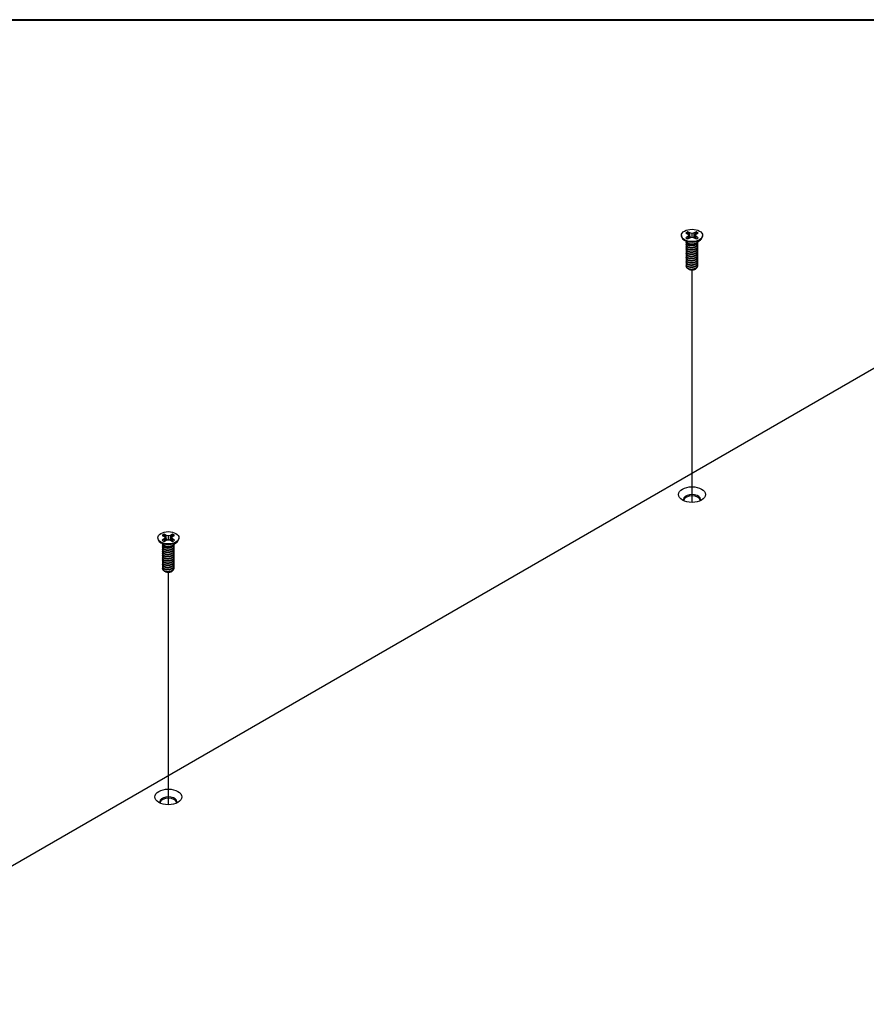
# Model space of a CAD drawing. Header units: millimetres. Extents: x 64 to 1798, y 64 to 1375.
# Tile 60 of 66: x 1310 to 1473, y 1186 to 1375. Entities that reach past the tile are written whole.
import ezdxf

# ---------------------------------------------------------------- set-up
doc = ezdxf.new("R2010")
doc.units = ezdxf.units.MM
doc.header["$LTSCALE"] = 6.666667
for name, color, linetype, lineweight in [('Border (ANSI)', 7, 'Continuous', 40), ('Tweak Trail (ANSI)', 7, 'Continuous', 25), ('Visible (ANSI)', 7, 'Continuous', 25)]:
    doc.layers.add(name, color=color, linetype=linetype, lineweight=lineweight)

# ---------------------------------------------------------------- blocks, each defined once
blk = doc.blocks.new('Borders Default Border')
at = {"layer": 'Border (ANSI)', "flags": 128}
blk.add_lwpolyline([(9.652, 9.652), (9.652, 206.248), (269.748, 206.248), (269.748, 9.652), (9.652, 9.652)], dxfattribs=at)

msp = doc.modelspace()

# ---------------------------------------------------------------- linework, layer by layer
at = {"layer": 'Tweak Trail (ANSI)'}
for p, q in [((1439.6202, 1282.2862), (1439.6202, 1326.9028)), ((1339.0413, 1224.217), (1339.0413, 1268.8336))]:
    msp.add_line(p, q, dxfattribs=at)
at = {"layer": 'Visible (ANSI)'}
for p, q in [((1437.5896, 1333.5615), (1437.5896, 1333.447)), ((1438.4237, 1334.0186), (1438.8196, 1333.7901)), ((1438.8196, 1333.3329), (1438.4237, 1333.1044)), ((1438.8196, 1333.7901), (1438.9835, 1333.5615)), ((1438.9835, 1333.5615), (1438.8196, 1333.3329)), ((1438.8587, 1332.8866), (1438.8196, 1333.3329)), ((1439.2257, 1334.0246), (1438.8298, 1334.2531)), ((1438.8298, 1332.8699), (1439.2257, 1333.0984)), ((1439.0491, 1332.9965), (1438.9835, 1333.5615)), ((1439.1883, 1333.3751), (1439.2257, 1334.0246)), ((1439.6216, 1333.9299), (1439.2257, 1334.0246)), ((1439.2257, 1333.0984), (1439.6216, 1333.1931)), ((1440.0175, 1334.0246), (1439.6216, 1333.9299)), ((1439.6216, 1333.1931), (1439.6216, 1333.9299)), ((1439.6216, 1333.1931), (1440.0175, 1333.0984)), ((1440.4134, 1334.2531), (1440.0175, 1334.0246)), ((1440.0549, 1333.3751), (1440.0175, 1334.0246)), ((1440.0175, 1333.0984), (1440.4134, 1332.8699)), ((1440.1941, 1332.9965), (1440.2597, 1333.5615)), ((1440.2597, 1333.5615), (1440.4236, 1333.7901)), ((1440.4236, 1333.3329), (1440.2597, 1333.5615)), ((1440.3845, 1332.8866), (1440.4236, 1333.3329)), ((1440.4236, 1333.7901), (1440.8195, 1334.0186)), ((1440.8195, 1333.1044), (1440.4236, 1333.3329)), ((1441.6536, 1333.5615), (1441.6536, 1333.447)), ((1438.724, 1332.2034), (1438.0188, 1332.7259)), ((1438.4837, 1332.1622), (1438.4837, 1332.2141)), ((1438.4837, 1331.7474), (1438.4837, 1331.7993)), ((1438.4837, 1331.3327), (1438.4837, 1331.3845)), ((1438.9198, 1331.926), (1438.817, 1331.9853)), ((1440.3812, 1331.9593), (1440.4262, 1331.9853)), ((1440.5192, 1332.2034), (1441.2244, 1332.7259)), ((1440.7595, 1332.3696), (1440.7595, 1332.3814)), ((1440.7595, 1331.9548), (1440.7595, 1332.0067)), ((1440.7595, 1331.5401), (1440.7595, 1331.5919)), ((1438.4837, 1330.9179), (1438.4837, 1330.9697)), ((1438.4837, 1330.5031), (1438.4837, 1330.555)), ((1438.4837, 1330.0883), (1438.4837, 1330.1402)), ((1438.4837, 1329.6735), (1438.4837, 1329.7254)), ((1440.7595, 1331.1253), (1440.7595, 1331.1771)), ((1440.7595, 1330.7105), (1440.7595, 1330.7623)), ((1440.7595, 1330.2957), (1440.7595, 1330.3476)), ((1440.7595, 1329.8809), (1440.7595, 1329.9328)), ((1440.7595, 1329.4662), (1440.7595, 1329.518)), ((1438.4837, 1329.2588), (1438.4837, 1329.3106)), ((1438.4837, 1328.844), (1438.4837, 1328.8958)), ((1438.4837, 1328.4292), (1438.4837, 1328.4811)), ((1438.4837, 1328.0144), (1438.4837, 1328.0663)), ((1438.4837, 1327.6509), (1438.4837, 1327.6515)), ((1440.7595, 1329.0514), (1440.7595, 1329.1032)), ((1440.7595, 1328.6366), (1440.7595, 1328.6884)), ((1440.7595, 1328.2218), (1440.7595, 1328.2737)), ((1440.7595, 1327.807), (1440.7595, 1327.8589)), ((1439.0864, 1327.0308), (1439.0192, 1327.0696)), ((1440.1568, 1327.0308), (1440.2818, 1327.1029)), ((1186.1844, 1141.5805), (1484.7743, 1313.9714)), ((1337.0107, 1275.4923), (1337.0107, 1275.3777)), ((1338.1452, 1274.1341), (1337.4399, 1274.6566)), ((1337.8448, 1275.9494), (1338.2407, 1275.7208)), ((1338.2407, 1275.2637), (1337.8448, 1275.0351)), ((1338.2407, 1275.7208), (1338.4047, 1275.4923)), ((1338.4047, 1275.4923), (1338.2407, 1275.2637)), ((1338.2799, 1274.8173), (1338.2407, 1275.2637)), ((1338.6468, 1275.9553), (1338.251, 1276.1839)), ((1338.251, 1274.8006), (1338.6468, 1275.0292)), ((1338.4702, 1274.9272), (1338.4047, 1275.4923)), ((1338.6094, 1275.3059), (1338.6468, 1275.9553)), ((1339.0427, 1275.8606), (1338.6468, 1275.9553)), ((1338.6468, 1275.0292), (1339.0427, 1275.1239)), ((1339.4386, 1275.9553), (1339.0427, 1275.8606)), ((1339.0427, 1275.1239), (1339.0427, 1275.8606)), ((1339.0427, 1275.1239), (1339.4386, 1275.0292)), ((1339.8345, 1276.1839), (1339.4386, 1275.9553)), ((1339.4761, 1275.3059), (1339.4386, 1275.9553)), ((1339.4386, 1275.0292), (1339.8345, 1274.8006)), ((1339.6153, 1274.9272), (1339.6808, 1275.4923)), ((1339.6808, 1275.4923), (1339.8448, 1275.7208)), ((1339.8448, 1275.2637), (1339.6808, 1275.4923)), ((1339.8056, 1274.8173), (1339.8448, 1275.2637)), ((1339.8448, 1275.7208), (1340.2407, 1275.9494)), ((1340.2407, 1275.0351), (1339.8448, 1275.2637)), ((1339.9403, 1274.1341), (1340.6455, 1274.6566)), ((1341.0747, 1275.4923), (1341.0747, 1275.3777)), ((1337.9048, 1274.093), (1337.9048, 1274.1448)), ((1337.9048, 1273.6782), (1337.9048, 1273.7301)), ((1337.9048, 1273.2634), (1337.9048, 1273.3153)), ((1337.9048, 1272.8486), (1337.9048, 1272.9005)), ((1338.3409, 1273.8567), (1338.2381, 1273.9161)), ((1339.8023, 1273.8901), (1339.8474, 1273.9161)), ((1340.1807, 1274.3004), (1340.1807, 1274.3122)), ((1340.1807, 1273.8856), (1340.1807, 1273.9374)), ((1340.1807, 1273.4708), (1340.1807, 1273.5227)), ((1340.1807, 1273.056), (1340.1807, 1273.1079)), ((1340.1807, 1272.6413), (1340.1807, 1272.6931)), ((1337.9048, 1272.4339), (1337.9048, 1272.4857)), ((1337.9048, 1272.0191), (1337.9048, 1272.0709)), ((1337.9048, 1271.6043), (1337.9048, 1271.6562)), ((1337.9048, 1271.1895), (1337.9048, 1271.2414)), ((1337.9048, 1270.7747), (1337.9048, 1270.8266)), ((1340.1807, 1272.2265), (1340.1807, 1272.2783)), ((1340.1807, 1271.8117), (1340.1807, 1271.8635)), ((1340.1807, 1271.3969), (1340.1807, 1271.4488)), ((1340.1807, 1270.9821), (1340.1807, 1271.034)), ((1337.9048, 1270.36), (1337.9048, 1270.4118)), ((1337.9048, 1269.9452), (1337.9048, 1269.997)), ((1337.9048, 1269.5816), (1337.9048, 1269.5823)), ((1338.5075, 1268.9615), (1338.4403, 1269.0003)), ((1339.578, 1268.9615), (1339.7029, 1269.0337)), ((1340.1807, 1270.5674), (1340.1807, 1270.6192)), ((1340.1807, 1270.1526), (1340.1807, 1270.2044)), ((1340.1807, 1269.7378), (1340.1807, 1269.7896))]:
    msp.add_line(p, q, dxfattribs=at)
for centre, major_axis in [((1439.6216, 1333.5615), (-2.032, 0)), ((1439.6216, 1283.7879), (2.601, 0)), ((1339.0427, 1275.4923), (-2.032, 0)), ((1339.0427, 1225.7186), (2.601, 0))]:
    msp.add_ellipse(centre, major_axis=major_axis, ratio=0.57735027, dxfattribs=at)
for centre, major_axis, start_param, end_param in [((1439.6216, 1333.447), (2.032, 0), 3.14159265, 6.28318531), ((1439.6216, 1333.5615), (-1.4359, 0), 5.29642922, 5.69914506), ((1439.6216, 1333.5615), (1.4359, 0), 3.7256329, 4.12834874), ((1439.6216, 1333.4478), (1.3986, 0), 2.15828086, 2.46214233), ((1439.6216, 1333.4478), (1.3986, 0), 0.67945032, 0.98331179), ((1439.6216, 1333.5615), (-1.4359, 0), 3.7256329, 4.12834874), ((1439.6216, 1333.5615), (1.4359, 0), 5.29642922, 5.69914506), ((1439.6216, 1332.4499), (-1.1379, 0), 0.11253944, 3.02905321), ((1439.6216, 1332.6072), (-1.1379, 0), 0.66197837, 2.47961428), ((1439.6216, 1327.6509), (-1.1379, 0), 0, 0.78539816), ((1439.6216, 1327.3398), (-0.7569, 0), 0.78539816, 2.35619449), ((1439.6216, 1282.8717), (1.6256, 0), 5.96691699, 9.74104627), ((1439.6216, 1282.6099), (1.6256, 0), 0.13995372, 3.00163893), ((1339.0427, 1275.3777), (2.032, 0), 3.14159265, 6.28318531), ((1339.0427, 1275.4923), (-1.4359, 0), 5.29642922, 5.69914506), ((1339.0427, 1275.4923), (1.4359, 0), 3.7256329, 4.12834874), ((1339.0427, 1275.3785), (1.3986, 0), 2.15828086, 2.46214233), ((1339.0427, 1275.3785), (1.3986, 0), 0.67945032, 0.98331179), ((1339.0427, 1275.4923), (-1.4359, 0), 3.7256329, 4.12834874), ((1339.0427, 1275.4923), (1.4359, 0), 5.29642922, 5.69914506), ((1339.0427, 1274.3807), (-1.1379, 0), 0.11253944, 3.02905321), ((1339.0427, 1274.538), (-1.1379, 0), 0.66197837, 2.47961428), ((1339.0427, 1269.5816), (-1.1379, 0), 0, 0.78539816), ((1339.0427, 1269.2706), (-0.7569, 0), 0.78539816, 2.35619449), ((1339.0427, 1224.8025), (1.6256, 0), 5.96691699, 9.74104627), ((1339.0427, 1224.5407), (1.6256, 0), 0.13995372, 3.00163893)]:
    msp.add_ellipse(centre, major_axis=major_axis, ratio=0.57735027, start_param=start_param, end_param=end_param, dxfattribs=at)
for points, weights in [([(1438.8464, 1334.1199), (1438.8382, 1334.1857), (1438.8298, 1334.2531)], [1.01218915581, 1.01172679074, 1.01110160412]), ([(1438.8464, 1334.1199), (1439.0583, 1333.6572), (1439.1883, 1333.3751)], [1.53696783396, 1.9683578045, 2.37346205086]), ([(1439.1883, 1333.3751), (1439.3058, 1333.2351), (1439.3972, 1333.1395)], [2.07391766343, 2.27571812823, 2.43161931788]), ([(1439.846, 1333.1395), (1439.9374, 1333.2351), (1440.0549, 1333.3751)], [2.43161931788, 2.27571812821, 2.07391766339]), ([(1440.0549, 1333.3751), (1440.1849, 1333.6572), (1440.3968, 1334.1199)], [2.37346205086, 1.9683578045, 1.53696783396]), ([(1440.3968, 1334.1199), (1440.405, 1334.1857), (1440.4134, 1334.2531)], [1.01218915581, 1.01172679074, 1.01110160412]), ([(1440.4262, 1331.9045), (1440.7329, 1332.1043), (1440.7577, 1332.3801)], [1, 0.907347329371, 0.942846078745]), ([(1440.4262, 1331.8526), (1440.7595, 1332.0698), (1440.7595, 1332.3696)], [1, 0.900099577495, 0.949184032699]), ([(1440.4262, 1331.4897), (1440.8863, 1331.7895), (1440.7232, 1332.1876)], [1, 0.867144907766, 0.997779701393]), ([(1440.4262, 1331.4378), (1440.7595, 1331.655), (1440.7595, 1331.9548)], [1, 0.900099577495, 0.949184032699]), ([(1440.4262, 1331.0749), (1440.8863, 1331.3747), (1440.7232, 1331.7728)], [1, 0.867144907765, 0.997779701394]), ([(1440.4262, 1331.023), (1440.7595, 1331.2403), (1440.7595, 1331.5401)], [1, 0.900099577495, 0.949184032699]), ([(1440.4262, 1330.6601), (1440.8863, 1330.96), (1440.7232, 1331.358)], [1, 0.867144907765, 0.997779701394]), ([(1440.4262, 1330.6083), (1440.7595, 1330.8255), (1440.7595, 1331.1253)], [1, 0.900099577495, 0.949184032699]), ([(1440.4262, 1330.2453), (1440.8863, 1330.5452), (1440.7232, 1330.9432)], [1, 0.867144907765, 0.997779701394]), ([(1440.4262, 1330.1935), (1440.7595, 1330.4107), (1440.7595, 1330.7105)], [1, 0.900099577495, 0.949184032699]), ([(1440.4262, 1329.8306), (1440.8863, 1330.1304), (1440.7232, 1330.5285)], [1, 0.867144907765, 0.997779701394]), ([(1440.4262, 1329.7787), (1440.7595, 1329.9959), (1440.7595, 1330.2957)], [1, 0.900099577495, 0.949184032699]), ([(1440.4262, 1329.4158), (1440.8863, 1329.7156), (1440.7232, 1330.1137)], [1, 0.867144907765, 0.997779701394]), ([(1440.4262, 1329.3639), (1440.7595, 1329.5811), (1440.7595, 1329.8809)], [1, 0.900099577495, 0.949184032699]), ([(1440.4262, 1329.001), (1440.8863, 1329.3008), (1440.7232, 1329.6989)], [1, 0.867144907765, 0.997779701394]), ([(1440.4262, 1328.9491), (1440.7595, 1329.1664), (1440.7595, 1329.4662)], [1, 0.900099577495, 0.949184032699]), ([(1440.4262, 1328.5862), (1440.8863, 1328.8861), (1440.7232, 1329.2841)], [1, 0.867144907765, 0.997779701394]), ([(1440.4262, 1328.5344), (1440.7595, 1328.7516), (1440.7595, 1329.0514)], [1, 0.900099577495, 0.949184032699]), ([(1440.4262, 1328.1714), (1440.8863, 1328.4713), (1440.7232, 1328.8693)], [1, 0.867144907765, 0.997779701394]), ([(1440.4262, 1328.1196), (1440.7595, 1328.3368), (1440.7595, 1328.6366)], [1, 0.900099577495, 0.949184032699]), ([(1440.4262, 1327.7566), (1440.8863, 1328.0565), (1440.7232, 1328.4546)], [1, 0.867144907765, 0.997779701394]), ([(1440.4262, 1327.7048), (1440.7595, 1327.922), (1440.7595, 1328.2218)], [1, 0.900099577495, 0.949184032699]), ([(1440.4262, 1327.3419), (1440.8863, 1327.6417), (1440.7232, 1328.0398)], [1, 0.867144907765, 0.997779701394]), ([(1440.4262, 1327.29), (1440.7595, 1327.5072), (1440.7595, 1327.807)], [1, 0.900099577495, 0.949184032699]), ([(1338.2675, 1276.0506), (1338.2593, 1276.1164), (1338.251, 1276.1839)], [1.01218915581, 1.01172679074, 1.01110160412]), ([(1338.2675, 1276.0506), (1338.4794, 1275.5879), (1338.6094, 1275.3059)], [1.53696783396, 1.9683578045, 2.37346205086]), ([(1338.6094, 1275.3059), (1338.7269, 1275.1658), (1338.8184, 1275.0702)], [2.07391766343, 2.27571812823, 2.43161931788]), ([(1339.2671, 1275.0702), (1339.3585, 1275.1658), (1339.4761, 1275.3059)], [2.43161931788, 2.27571812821, 2.07391766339]), ([(1339.4761, 1275.3059), (1339.6061, 1275.5879), (1339.8179, 1276.0506)], [2.37346205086, 1.9683578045, 1.53696783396]), ([(1339.8179, 1276.0506), (1339.8261, 1276.1164), (1339.8345, 1276.1839)], [1.01218915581, 1.01172679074, 1.01110160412]), ([(1339.8474, 1273.8352), (1340.154, 1274.0351), (1340.1788, 1274.3108)], [1, 0.907347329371, 0.942846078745]), ([(1339.8474, 1273.7834), (1340.1807, 1274.0006), (1340.1807, 1274.3004)], [1, 0.900099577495, 0.949184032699]), ([(1339.8474, 1273.4204), (1340.3074, 1273.7203), (1340.1443, 1274.1183)], [1, 0.867144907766, 0.997779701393]), ([(1339.8474, 1273.3686), (1340.1807, 1273.5858), (1340.1807, 1273.8856)], [1, 0.900099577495, 0.949184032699]), ([(1339.8474, 1273.0057), (1340.3074, 1273.3055), (1340.1443, 1273.7036)], [1, 0.867144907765, 0.997779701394]), ([(1339.8474, 1272.9538), (1340.1807, 1273.171), (1340.1807, 1273.4708)], [1, 0.900099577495, 0.949184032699]), ([(1339.8474, 1272.5909), (1340.3074, 1272.8907), (1340.1443, 1273.2888)], [1, 0.867144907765, 0.997779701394]), ([(1339.8474, 1272.539), (1340.1807, 1272.7562), (1340.1807, 1273.056)], [1, 0.900099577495, 0.949184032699]), ([(1339.8474, 1272.1761), (1340.3074, 1272.476), (1340.1443, 1272.874)], [1, 0.867144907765, 0.997779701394]), ([(1339.8474, 1272.1242), (1340.1807, 1272.3415), (1340.1807, 1272.6413)], [1, 0.900099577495, 0.949184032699]), ([(1339.8474, 1271.7613), (1340.3074, 1272.0612), (1340.1443, 1272.4592)], [1, 0.867144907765, 0.997779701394]), ([(1339.8474, 1271.7095), (1340.1807, 1271.9267), (1340.1807, 1272.2265)], [1, 0.900099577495, 0.949184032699]), ([(1339.8474, 1271.3465), (1340.3074, 1271.6464), (1340.1443, 1272.0444)], [1, 0.867144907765, 0.997779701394]), ([(1339.8474, 1271.2947), (1340.1807, 1271.5119), (1340.1807, 1271.8117)], [1, 0.900099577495, 0.949184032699]), ([(1339.8474, 1270.9318), (1340.3074, 1271.2316), (1340.1443, 1271.6297)], [1, 0.867144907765, 0.997779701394]), ([(1339.8474, 1270.8799), (1340.1807, 1271.0971), (1340.1807, 1271.3969)], [1, 0.900099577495, 0.949184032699]), ([(1339.8474, 1270.517), (1340.3074, 1270.8168), (1340.1443, 1271.2149)], [1, 0.867144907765, 0.997779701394]), ([(1339.8474, 1270.4651), (1340.1807, 1270.6823), (1340.1807, 1270.9821)], [1, 0.900099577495, 0.949184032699]), ([(1339.8474, 1270.1022), (1340.3074, 1270.4021), (1340.1443, 1270.8001)], [1, 0.867144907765, 0.997779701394]), ([(1339.8474, 1270.0503), (1340.1807, 1270.2676), (1340.1807, 1270.5674)], [1, 0.900099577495, 0.949184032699]), ([(1339.8474, 1269.6874), (1340.3074, 1269.9873), (1340.1443, 1270.3853)], [1, 0.867144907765, 0.997779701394]), ([(1339.8474, 1269.6356), (1340.1807, 1269.8528), (1340.1807, 1270.1526)], [1, 0.900099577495, 0.949184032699]), ([(1339.8474, 1269.2726), (1340.3074, 1269.5725), (1340.1443, 1269.9705)], [1, 0.867144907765, 0.997779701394]), ([(1339.8474, 1269.2208), (1340.1807, 1269.438), (1340.1807, 1269.7378)], [1, 0.900099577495, 0.949184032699])]:
    msp.add_rational_spline(points, weights, degree=2, dxfattribs=at)
for points, weights, knots in [([(1438.5388, 1331.9799), (1438.4355, 1331.8157), (1438.5225, 1331.6459), (1438.6925, 1331.3141), (1439.3271, 1331.2505), (1439.9617, 1331.1869), (1440.4262, 1331.4897)], [0.933615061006, 0.926660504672, 1, 0.866025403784, 1, 0.866025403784, 1], [0.7234644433, 0.7234644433, 0.7234644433, 0.7291666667, 0.7291666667, 0.7395833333, 0.7395833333, 0.75, 0.75, 0.75]), ([(1438.5388, 1331.5652), (1438.4355, 1331.4009), (1438.5225, 1331.2311), (1438.6925, 1330.8993), (1439.3271, 1330.8357), (1439.9617, 1330.7721), (1440.4262, 1331.0749)], [0.933615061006, 0.926660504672, 1, 0.866025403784, 1, 0.866025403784, 1], [0.6609644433, 0.6609644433, 0.6609644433, 0.6666666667, 0.6666666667, 0.6770833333, 0.6770833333, 0.6875, 0.6875, 0.6875]), ([(1438.5043, 1332.3255), (1438.4547, 1332.1929), (1438.5225, 1332.0607), (1438.6925, 1331.7289), (1439.3271, 1331.6653), (1439.9617, 1331.6017), (1440.4262, 1331.9045)], [0.934199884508, 0.941930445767, 1, 0.866025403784, 1, 0.866025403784, 1], [0.7871516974, 0.7871516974, 0.7871516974, 0.7916666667, 0.7916666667, 0.8020833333, 0.8020833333, 0.8125, 0.8125, 0.8125]), ([(1438.4837, 1332.1622), (1438.4837, 1332.0845), (1438.5225, 1332.0089), (1438.6925, 1331.677), (1439.3271, 1331.6134), (1439.9617, 1331.5498), (1440.4262, 1331.8526)], [0.949184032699, 0.965925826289, 1, 0.866025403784, 1, 0.866025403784, 1], [0.7265173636, 0.7265173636, 0.7265173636, 0.7291666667, 0.7291666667, 0.7395833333, 0.7395833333, 0.75, 0.75, 0.75]), ([(1438.4837, 1331.7474), (1438.4837, 1331.6697), (1438.5225, 1331.5941), (1438.6925, 1331.2623), (1439.3271, 1331.1987), (1439.9617, 1331.135), (1440.4262, 1331.4378)], [0.949184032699, 0.965925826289, 1, 0.866025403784, 1, 0.866025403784, 1], [0.6640173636, 0.6640173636, 0.6640173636, 0.6666666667, 0.6666666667, 0.6770833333, 0.6770833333, 0.6875, 0.6875, 0.6875]), ([(1438.4837, 1331.3327), (1438.4837, 1331.255), (1438.5225, 1331.1793), (1438.6925, 1330.8475), (1439.3271, 1330.7839), (1439.9617, 1330.7203), (1440.4262, 1331.023)], [0.949184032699, 0.965925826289, 1, 0.866025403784, 1, 0.866025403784, 1], [0.6015173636, 0.6015173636, 0.6015173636, 0.6041666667, 0.6041666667, 0.6145833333, 0.6145833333, 0.625, 0.625, 0.625]), ([(1439.2282, 1331.626), (1439.3172, 1331.6053), (1439.416, 1331.5977), (1439.6117, 1331.5827), (1439.8087, 1331.6279)], [0.949876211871, 0.966622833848, 1, 0.936018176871, 0.933147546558], [0.73698822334, 0.73698822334, 0.73698822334, 0.73958333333, 0.73958333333, 0.74455798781, 0.74455798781, 0.74455798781]), ([(1439.2282, 1331.2112), (1439.3172, 1331.1905), (1439.416, 1331.1829), (1439.6117, 1331.1679), (1439.8087, 1331.2131)], [0.949876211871, 0.966622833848, 1, 0.936018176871, 0.933147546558], [0.67448822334, 0.67448822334, 0.67448822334, 0.67708333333, 0.67708333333, 0.68205798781, 0.68205798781, 0.68205798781]), ([(1438.5388, 1331.1504), (1438.4355, 1330.9861), (1438.5225, 1330.8164), (1438.6925, 1330.4845), (1439.3271, 1330.4209), (1439.9617, 1330.3573), (1440.4262, 1330.6601)], [0.933615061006, 0.926660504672, 1, 0.866025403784, 1, 0.866025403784, 1], [0.5984644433, 0.5984644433, 0.5984644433, 0.6041666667, 0.6041666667, 0.6145833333, 0.6145833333, 0.625, 0.625, 0.625]), ([(1438.5388, 1330.7356), (1438.4355, 1330.5713), (1438.5225, 1330.4016), (1438.6925, 1330.0698), (1439.3271, 1330.0062), (1439.9617, 1329.9426), (1440.4262, 1330.2453)], [0.933615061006, 0.926660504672, 1, 0.866025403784, 1, 0.866025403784, 1], [0.5359644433, 0.5359644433, 0.5359644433, 0.5416666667, 0.5416666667, 0.5520833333, 0.5520833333, 0.5625, 0.5625, 0.5625]), ([(1438.5388, 1330.3208), (1438.4355, 1330.1566), (1438.5225, 1329.9868), (1438.6925, 1329.655), (1439.3271, 1329.5914), (1439.9617, 1329.5278), (1440.4262, 1329.8306)], [0.933615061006, 0.926660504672, 1, 0.866025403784, 1, 0.866025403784, 1], [0.4734644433, 0.4734644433, 0.4734644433, 0.4791666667, 0.4791666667, 0.4895833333, 0.4895833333, 0.5, 0.5, 0.5]), ([(1438.5388, 1329.906), (1438.4355, 1329.7418), (1438.5225, 1329.572), (1438.6925, 1329.2402), (1439.3271, 1329.1766), (1439.9617, 1329.113), (1440.4262, 1329.4158)], [0.933615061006, 0.926660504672, 1, 0.866025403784, 1, 0.866025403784, 1], [0.4109644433, 0.4109644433, 0.4109644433, 0.4166666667, 0.4166666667, 0.4270833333, 0.4270833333, 0.4375, 0.4375, 0.4375]), ([(1438.5388, 1329.4913), (1438.4355, 1329.327), (1438.5225, 1329.1572), (1438.6925, 1328.8254), (1439.3271, 1328.7618), (1439.9617, 1328.6982), (1440.4262, 1329.001)], [0.933615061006, 0.926660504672, 1, 0.866025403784, 1, 0.866025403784, 1], [0.3484644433, 0.3484644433, 0.3484644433, 0.3541666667, 0.3541666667, 0.3645833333, 0.3645833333, 0.375, 0.375, 0.375]), ([(1438.4837, 1330.9179), (1438.4837, 1330.8402), (1438.5225, 1330.7645), (1438.6925, 1330.4327), (1439.3271, 1330.3691), (1439.9617, 1330.3055), (1440.4262, 1330.6083)], [0.949184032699, 0.965925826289, 1, 0.866025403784, 1, 0.866025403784, 1], [0.5390173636, 0.5390173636, 0.5390173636, 0.5416666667, 0.5416666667, 0.5520833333, 0.5520833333, 0.5625, 0.5625, 0.5625]), ([(1438.4837, 1330.5031), (1438.4837, 1330.4254), (1438.5225, 1330.3497), (1438.6925, 1330.0179), (1439.3271, 1329.9543), (1439.9617, 1329.8907), (1440.4262, 1330.1935)], [0.949184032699, 0.965925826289, 1, 0.866025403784, 1, 0.866025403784, 1], [0.4765173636, 0.4765173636, 0.4765173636, 0.4791666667, 0.4791666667, 0.4895833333, 0.4895833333, 0.5, 0.5, 0.5]), ([(1438.4837, 1330.0883), (1438.4837, 1330.0106), (1438.5225, 1329.935), (1438.6925, 1329.6031), (1439.3271, 1329.5395), (1439.9617, 1329.4759), (1440.4262, 1329.7787)], [0.949184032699, 0.965925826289, 1, 0.866025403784, 1, 0.866025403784, 1], [0.4140173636, 0.4140173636, 0.4140173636, 0.4166666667, 0.4166666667, 0.4270833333, 0.4270833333, 0.4375, 0.4375, 0.4375]), ([(1438.4837, 1329.6735), (1438.4837, 1329.5958), (1438.5225, 1329.5202), (1438.6925, 1329.1884), (1439.3271, 1329.1248), (1439.9617, 1329.0611), (1440.4262, 1329.3639)], [0.949184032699, 0.965925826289, 1, 0.866025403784, 1, 0.866025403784, 1], [0.3515173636, 0.3515173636, 0.3515173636, 0.3541666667, 0.3541666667, 0.3645833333, 0.3645833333, 0.375, 0.375, 0.375]), ([(1439.2282, 1330.7964), (1439.3172, 1330.7757), (1439.416, 1330.7681), (1439.6117, 1330.7531), (1439.8087, 1330.7983)], [0.94987621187, 0.966622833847, 1, 0.936018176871, 0.933147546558], [0.61198822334, 0.61198822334, 0.61198822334, 0.61458333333, 0.61458333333, 0.61955798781, 0.61955798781, 0.61955798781]), ([(1439.2282, 1330.3816), (1439.3172, 1330.3609), (1439.416, 1330.3534), (1439.6117, 1330.3384), (1439.8087, 1330.3835)], [0.949876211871, 0.966622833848, 1, 0.936018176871, 0.933147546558], [0.54948822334, 0.54948822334, 0.54948822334, 0.55208333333, 0.55208333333, 0.55705798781, 0.55705798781, 0.55705798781]), ([(1439.2282, 1329.9668), (1439.3172, 1329.9462), (1439.416, 1329.9386), (1439.6117, 1329.9236), (1439.8087, 1329.9688)], [0.94987621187, 0.966622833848, 1, 0.936018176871, 0.933147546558], [0.48698822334, 0.48698822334, 0.48698822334, 0.48958333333, 0.48958333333, 0.49455798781, 0.49455798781, 0.49455798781]), ([(1439.2282, 1329.5521), (1439.3172, 1329.5314), (1439.416, 1329.5238), (1439.6117, 1329.5088), (1439.8087, 1329.554)], [0.949876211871, 0.966622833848, 1, 0.936018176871, 0.933147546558], [0.42448822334, 0.42448822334, 0.42448822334, 0.42708333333, 0.42708333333, 0.43205798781, 0.43205798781, 0.43205798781]), ([(1438.5388, 1329.0765), (1438.4355, 1328.9122), (1438.5225, 1328.7425), (1438.6925, 1328.4106), (1439.3271, 1328.347), (1439.9617, 1328.2834), (1440.4262, 1328.5862)], [0.933615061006, 0.926660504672, 1, 0.866025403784, 1, 0.866025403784, 1], [0.2859644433, 0.2859644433, 0.2859644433, 0.2916666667, 0.2916666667, 0.3020833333, 0.3020833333, 0.3125, 0.3125, 0.3125]), ([(1438.5388, 1328.6617), (1438.4355, 1328.4974), (1438.5225, 1328.3277), (1438.6925, 1327.9959), (1439.3271, 1327.9323), (1439.9617, 1327.8687), (1440.4262, 1328.1714)], [0.933615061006, 0.926660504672, 1, 0.866025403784, 1, 0.866025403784, 1], [0.2234644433, 0.2234644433, 0.2234644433, 0.2291666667, 0.2291666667, 0.2395833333, 0.2395833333, 0.25, 0.25, 0.25]), ([(1438.5388, 1328.2469), (1438.4355, 1328.0827), (1438.5225, 1327.9129), (1438.6925, 1327.5811), (1439.3271, 1327.5175), (1439.9617, 1327.4539), (1440.4262, 1327.7566)], [0.933615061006, 0.926660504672, 1, 0.866025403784, 1, 0.866025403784, 1], [0.1609644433, 0.1609644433, 0.1609644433, 0.1666666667, 0.1666666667, 0.1770833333, 0.1770833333, 0.1875, 0.1875, 0.1875]), ([(1438.4837, 1329.2588), (1438.4837, 1329.1811), (1438.5225, 1329.1054), (1438.6925, 1328.7736), (1439.3271, 1328.71), (1439.9617, 1328.6464), (1440.4262, 1328.9491)], [0.949184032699, 0.965925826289, 1, 0.866025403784, 1, 0.866025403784, 1], [0.2890173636, 0.2890173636, 0.2890173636, 0.2916666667, 0.2916666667, 0.3020833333, 0.3020833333, 0.3125, 0.3125, 0.3125]), ([(1438.4837, 1328.844), (1438.4837, 1328.7663), (1438.5225, 1328.6906), (1438.6925, 1328.3588), (1439.3271, 1328.2952), (1439.9617, 1328.2316), (1440.4262, 1328.5344)], [0.949184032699, 0.965925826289, 1, 0.866025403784, 1, 0.866025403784, 1], [0.2265173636, 0.2265173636, 0.2265173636, 0.2291666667, 0.2291666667, 0.2395833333, 0.2395833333, 0.25, 0.25, 0.25]), ([(1438.4837, 1328.4292), (1438.4837, 1328.3515), (1438.5225, 1328.2758), (1438.6925, 1327.944), (1439.3271, 1327.8804), (1439.9617, 1327.8168), (1440.4262, 1328.1196)], [0.949184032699, 0.965925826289, 1, 0.866025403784, 1, 0.866025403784, 1], [0.1640173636, 0.1640173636, 0.1640173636, 0.1666666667, 0.1666666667, 0.1770833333, 0.1770833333, 0.1875, 0.1875, 0.1875]), ([(1438.4837, 1328.0144), (1438.4837, 1327.9367), (1438.5225, 1327.8611), (1438.6925, 1327.5292), (1439.3271, 1327.4656), (1439.9617, 1327.402), (1440.4262, 1327.7048)], [0.949184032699, 0.965925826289, 1, 0.866025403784, 1, 0.866025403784, 1], [0.1015173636, 0.1015173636, 0.1015173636, 0.1041666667, 0.1041666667, 0.1145833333, 0.1145833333, 0.125, 0.125, 0.125]), ([(1438.4837, 1327.6569), (1438.4823, 1327.5765), (1438.5225, 1327.4981), (1438.6925, 1327.1663), (1439.3271, 1327.1027), (1439.9617, 1327.0391), (1440.4262, 1327.3419)], [0.948065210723, 0.96476686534, 1, 0.866025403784, 1, 0.866025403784, 1], [0.1014272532, 0.1014272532, 0.1014272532, 0.1041666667, 0.1041666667, 0.1145833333, 0.1145833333, 0.125, 0.125, 0.125]), ([(1439.2282, 1329.1373), (1439.3172, 1329.1166), (1439.416, 1329.109), (1439.6117, 1329.094), (1439.8087, 1329.1392)], [0.949876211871, 0.966622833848, 1, 0.936018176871, 0.933147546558], [0.36198822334, 0.36198822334, 0.36198822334, 0.36458333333, 0.36458333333, 0.36955798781, 0.36955798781, 0.36955798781]), ([(1439.2282, 1328.7225), (1439.3172, 1328.7018), (1439.416, 1328.6942), (1439.6117, 1328.6792), (1439.8087, 1328.7244)], [0.94987621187, 0.966622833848, 1, 0.936018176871, 0.933147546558], [0.29948822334, 0.29948822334, 0.29948822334, 0.30208333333, 0.30208333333, 0.30705798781, 0.30705798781, 0.30705798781]), ([(1439.2282, 1328.3077), (1439.3172, 1328.287), (1439.416, 1328.2795), (1439.6117, 1328.2645), (1439.8087, 1328.3096)], [0.94987621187, 0.966622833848, 1, 0.936018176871, 0.933147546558], [0.23698822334, 0.23698822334, 0.23698822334, 0.23958333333, 0.23958333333, 0.24455798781, 0.24455798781, 0.24455798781]), ([(1439.2282, 1327.8929), (1439.3172, 1327.8723), (1439.416, 1327.8647), (1439.6117, 1327.8497), (1439.8087, 1327.8949)], [0.949876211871, 0.966622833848, 1, 0.936018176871, 0.933147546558], [0.17448822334, 0.17448822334, 0.17448822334, 0.17708333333, 0.17708333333, 0.18205798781, 0.18205798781, 0.18205798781]), ([(1439.2282, 1327.4782), (1439.3172, 1327.4575), (1439.416, 1327.4499), (1439.6117, 1327.4349), (1439.8087, 1327.4801)], [0.949876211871, 0.966622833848, 1, 0.936018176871, 0.933147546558], [0.11198822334, 0.11198822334, 0.11198822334, 0.11458333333, 0.11458333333, 0.11955798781, 0.11955798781, 0.11955798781]), ([(1438.817, 1327.1863), (1439.0326, 1327.0804), (1439.3271, 1327.0509), (1439.9617, 1326.9872), (1440.4262, 1327.29)], [0.933012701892, 0.933012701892, 1, 0.866025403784, 1], [0.046875, 0.046875, 0.046875, 0.0520833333, 0.0520833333, 0.0625, 0.0625, 0.0625]), ([(1439.2282, 1327.0634), (1439.3172, 1327.0427), (1439.416, 1327.0351), (1439.6117, 1327.0201), (1439.8087, 1327.0653)], [0.94987621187, 0.966622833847, 1, 0.936018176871, 0.933147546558], [0.04948822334, 0.04948822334, 0.04948822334, 0.05208333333, 0.05208333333, 0.05705798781, 0.05705798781, 0.05705798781]), ([(1337.9254, 1274.2563), (1337.8758, 1274.1237), (1337.9436, 1273.9915), (1338.1136, 1273.6597), (1338.7482, 1273.596), (1339.3828, 1273.5324), (1339.8474, 1273.8352)], [0.934199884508, 0.941930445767, 1, 0.866025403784, 1, 0.866025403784, 1], [0.7871516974, 0.7871516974, 0.7871516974, 0.7916666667, 0.7916666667, 0.8020833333, 0.8020833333, 0.8125, 0.8125, 0.8125]), ([(1337.9048, 1274.093), (1337.9048, 1274.0153), (1337.9436, 1273.9396), (1338.1136, 1273.6078), (1338.7482, 1273.5442), (1339.3828, 1273.4806), (1339.8474, 1273.7834)], [0.949184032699, 0.965925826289, 1, 0.866025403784, 1, 0.866025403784, 1], [0.7265173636, 0.7265173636, 0.7265173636, 0.7291666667, 0.7291666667, 0.7395833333, 0.7395833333, 0.75, 0.75, 0.75]), ([(1337.96, 1273.9107), (1337.8566, 1273.7464), (1337.9436, 1273.5767), (1338.1136, 1273.2449), (1338.7482, 1273.1813), (1339.3828, 1273.1177), (1339.8474, 1273.4204)], [0.933615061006, 0.926660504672, 1, 0.866025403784, 1, 0.866025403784, 1], [0.7234644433, 0.7234644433, 0.7234644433, 0.7291666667, 0.7291666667, 0.7395833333, 0.7395833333, 0.75, 0.75, 0.75]), ([(1337.9048, 1273.6782), (1337.9048, 1273.6005), (1337.9436, 1273.5248), (1338.1136, 1273.193), (1338.7482, 1273.1294), (1339.3828, 1273.0658), (1339.8474, 1273.3686)], [0.949184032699, 0.965925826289, 1, 0.866025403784, 1, 0.866025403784, 1], [0.6640173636, 0.6640173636, 0.6640173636, 0.6666666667, 0.6666666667, 0.6770833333, 0.6770833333, 0.6875, 0.6875, 0.6875]), ([(1337.96, 1273.4959), (1337.8566, 1273.3317), (1337.9436, 1273.1619), (1338.1136, 1272.8301), (1338.7482, 1272.7665), (1339.3828, 1272.7029), (1339.8474, 1273.0057)], [0.933615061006, 0.926660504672, 1, 0.866025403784, 1, 0.866025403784, 1], [0.6609644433, 0.6609644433, 0.6609644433, 0.6666666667, 0.6666666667, 0.6770833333, 0.6770833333, 0.6875, 0.6875, 0.6875]), ([(1337.9048, 1273.2634), (1337.9048, 1273.1857), (1337.9436, 1273.1101), (1338.1136, 1272.7782), (1338.7482, 1272.7146), (1339.3828, 1272.651), (1339.8474, 1272.9538)], [0.949184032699, 0.965925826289, 1, 0.866025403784, 1, 0.866025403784, 1], [0.6015173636, 0.6015173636, 0.6015173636, 0.6041666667, 0.6041666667, 0.6145833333, 0.6145833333, 0.625, 0.625, 0.625]), ([(1337.96, 1273.0811), (1337.8566, 1272.9169), (1337.9436, 1272.7471), (1338.1136, 1272.4153), (1338.7482, 1272.3517), (1339.3828, 1272.2881), (1339.8474, 1272.5909)], [0.933615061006, 0.926660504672, 1, 0.866025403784, 1, 0.866025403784, 1], [0.5984644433, 0.5984644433, 0.5984644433, 0.6041666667, 0.6041666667, 0.6145833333, 0.6145833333, 0.625, 0.625, 0.625]), ([(1337.9048, 1272.8486), (1337.9048, 1272.7709), (1337.9436, 1272.6953), (1338.1136, 1272.3635), (1338.7482, 1272.2999), (1339.3828, 1272.2363), (1339.8474, 1272.539)], [0.949184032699, 0.965925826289, 1, 0.866025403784, 1, 0.866025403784, 1], [0.5390173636, 0.5390173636, 0.5390173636, 0.5416666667, 0.5416666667, 0.5520833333, 0.5520833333, 0.5625, 0.5625, 0.5625]), ([(1337.96, 1272.6664), (1337.8566, 1272.5021), (1337.9436, 1272.3323), (1338.1136, 1272.0005), (1338.7482, 1271.9369), (1339.3828, 1271.8733), (1339.8474, 1272.1761)], [0.933615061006, 0.926660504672, 1, 0.866025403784, 1, 0.866025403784, 1], [0.5359644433, 0.5359644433, 0.5359644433, 0.5416666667, 0.5416666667, 0.5520833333, 0.5520833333, 0.5625, 0.5625, 0.5625]), ([(1338.6494, 1273.5567), (1338.7383, 1273.536), (1338.8372, 1273.5285), (1339.0329, 1273.5135), (1339.2298, 1273.5586)], [0.949876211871, 0.966622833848, 1, 0.936018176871, 0.933147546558], [0.73698822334, 0.73698822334, 0.73698822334, 0.73958333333, 0.73958333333, 0.74455798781, 0.74455798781, 0.74455798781]), ([(1338.6494, 1273.1419), (1338.7383, 1273.1213), (1338.8372, 1273.1137), (1339.0329, 1273.0987), (1339.2298, 1273.1439)], [0.949876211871, 0.966622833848, 1, 0.936018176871, 0.933147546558], [0.67448822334, 0.67448822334, 0.67448822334, 0.67708333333, 0.67708333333, 0.68205798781, 0.68205798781, 0.68205798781]), ([(1338.6494, 1272.7272), (1338.7383, 1272.7065), (1338.8372, 1272.6989), (1339.0329, 1272.6839), (1339.2298, 1272.7291)], [0.94987621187, 0.966622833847, 1, 0.936018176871, 0.933147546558], [0.61198822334, 0.61198822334, 0.61198822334, 0.61458333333, 0.61458333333, 0.61955798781, 0.61955798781, 0.61955798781]), ([(1337.9048, 1272.4339), (1337.9048, 1272.3562), (1337.9436, 1272.2805), (1338.1136, 1271.9487), (1338.7482, 1271.8851), (1339.3828, 1271.8215), (1339.8474, 1272.1242)], [0.949184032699, 0.965925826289, 1, 0.866025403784, 1, 0.866025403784, 1], [0.4765173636, 0.4765173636, 0.4765173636, 0.4791666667, 0.4791666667, 0.4895833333, 0.4895833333, 0.5, 0.5, 0.5]), ([(1337.96, 1272.2516), (1337.8566, 1272.0873), (1337.9436, 1271.9176), (1338.1136, 1271.5858), (1338.7482, 1271.5221), (1339.3828, 1271.4585), (1339.8474, 1271.7613)], [0.933615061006, 0.926660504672, 1, 0.866025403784, 1, 0.866025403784, 1], [0.4734644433, 0.4734644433, 0.4734644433, 0.4791666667, 0.4791666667, 0.4895833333, 0.4895833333, 0.5, 0.5, 0.5]), ([(1337.9048, 1272.0191), (1337.9048, 1271.9414), (1337.9436, 1271.8657), (1338.1136, 1271.5339), (1338.7482, 1271.4703), (1339.3828, 1271.4067), (1339.8474, 1271.7095)], [0.949184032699, 0.965925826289, 1, 0.866025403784, 1, 0.866025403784, 1], [0.4140173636, 0.4140173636, 0.4140173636, 0.4166666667, 0.4166666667, 0.4270833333, 0.4270833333, 0.4375, 0.4375, 0.4375]), ([(1337.96, 1271.8368), (1337.8566, 1271.6725), (1337.9436, 1271.5028), (1338.1136, 1271.171), (1338.7482, 1271.1074), (1339.3828, 1271.0438), (1339.8474, 1271.3465)], [0.933615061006, 0.926660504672, 1, 0.866025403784, 1, 0.866025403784, 1], [0.4109644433, 0.4109644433, 0.4109644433, 0.4166666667, 0.4166666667, 0.4270833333, 0.4270833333, 0.4375, 0.4375, 0.4375]), ([(1337.9048, 1271.6043), (1337.9048, 1271.5266), (1337.9436, 1271.4509), (1338.1136, 1271.1191), (1338.7482, 1271.0555), (1339.3828, 1270.9919), (1339.8474, 1271.2947)], [0.949184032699, 0.965925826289, 1, 0.866025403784, 1, 0.866025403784, 1], [0.3515173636, 0.3515173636, 0.3515173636, 0.3541666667, 0.3541666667, 0.3645833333, 0.3645833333, 0.375, 0.375, 0.375]), ([(1337.96, 1271.422), (1337.8566, 1271.2578), (1337.9436, 1271.088), (1338.1136, 1270.7562), (1338.7482, 1270.6926), (1339.3828, 1270.629), (1339.8474, 1270.9318)], [0.933615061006, 0.926660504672, 1, 0.866025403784, 1, 0.866025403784, 1], [0.3484644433, 0.3484644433, 0.3484644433, 0.3541666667, 0.3541666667, 0.3645833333, 0.3645833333, 0.375, 0.375, 0.375]), ([(1337.9048, 1271.1895), (1337.9048, 1271.1118), (1337.9436, 1271.0362), (1338.1136, 1270.7043), (1338.7482, 1270.6407), (1339.3828, 1270.5771), (1339.8474, 1270.8799)], [0.949184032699, 0.965925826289, 1, 0.866025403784, 1, 0.866025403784, 1], [0.2890173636, 0.2890173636, 0.2890173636, 0.2916666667, 0.2916666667, 0.3020833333, 0.3020833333, 0.3125, 0.3125, 0.3125]), ([(1337.96, 1271.0072), (1337.8566, 1270.843), (1337.9436, 1270.6732), (1338.1136, 1270.3414), (1338.7482, 1270.2778), (1339.3828, 1270.2142), (1339.8474, 1270.517)], [0.933615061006, 0.926660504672, 1, 0.866025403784, 1, 0.866025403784, 1], [0.2859644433, 0.2859644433, 0.2859644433, 0.2916666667, 0.2916666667, 0.3020833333, 0.3020833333, 0.3125, 0.3125, 0.3125]), ([(1337.9048, 1270.7747), (1337.9048, 1270.697), (1337.9436, 1270.6214), (1338.1136, 1270.2896), (1338.7482, 1270.226), (1339.3828, 1270.1624), (1339.8474, 1270.4651)], [0.949184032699, 0.965925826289, 1, 0.866025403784, 1, 0.866025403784, 1], [0.2265173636, 0.2265173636, 0.2265173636, 0.2291666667, 0.2291666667, 0.2395833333, 0.2395833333, 0.25, 0.25, 0.25]), ([(1338.6494, 1272.3124), (1338.7383, 1272.2917), (1338.8372, 1272.2841), (1339.0329, 1272.2691), (1339.2298, 1272.3143)], [0.949876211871, 0.966622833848, 1, 0.936018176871, 0.933147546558], [0.54948822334, 0.54948822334, 0.54948822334, 0.55208333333, 0.55208333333, 0.55705798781, 0.55705798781, 0.55705798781]), ([(1338.6494, 1271.8976), (1338.7383, 1271.8769), (1338.8372, 1271.8693), (1339.0329, 1271.8543), (1339.2298, 1271.8995)], [0.94987621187, 0.966622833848, 1, 0.936018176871, 0.933147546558], [0.48698822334, 0.48698822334, 0.48698822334, 0.48958333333, 0.48958333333, 0.49455798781, 0.49455798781, 0.49455798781]), ([(1338.6494, 1271.4828), (1338.7383, 1271.4621), (1338.8372, 1271.4546), (1339.0329, 1271.4396), (1339.2298, 1271.4847)], [0.949876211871, 0.966622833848, 1, 0.936018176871, 0.933147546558], [0.42448822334, 0.42448822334, 0.42448822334, 0.42708333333, 0.42708333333, 0.43205798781, 0.43205798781, 0.43205798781]), ([(1338.6494, 1271.068), (1338.7383, 1271.0474), (1338.8372, 1271.0398), (1339.0329, 1271.0248), (1339.2298, 1271.07)], [0.949876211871, 0.966622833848, 1, 0.936018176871, 0.933147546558], [0.36198822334, 0.36198822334, 0.36198822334, 0.36458333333, 0.36458333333, 0.36955798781, 0.36955798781, 0.36955798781]), ([(1337.96, 1270.5925), (1337.8566, 1270.4282), (1337.9436, 1270.2584), (1338.1136, 1269.9266), (1338.7482, 1269.863), (1339.3828, 1269.7994), (1339.8474, 1270.1022)], [0.933615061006, 0.926660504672, 1, 0.866025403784, 1, 0.866025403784, 1], [0.2234644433, 0.2234644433, 0.2234644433, 0.2291666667, 0.2291666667, 0.2395833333, 0.2395833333, 0.25, 0.25, 0.25]), ([(1337.9048, 1270.36), (1337.9048, 1270.2823), (1337.9436, 1270.2066), (1338.1136, 1269.8748), (1338.7482, 1269.8112), (1339.3828, 1269.7476), (1339.8474, 1270.0503)], [0.949184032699, 0.965925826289, 1, 0.866025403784, 1, 0.866025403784, 1], [0.1640173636, 0.1640173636, 0.1640173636, 0.1666666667, 0.1666666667, 0.1770833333, 0.1770833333, 0.1875, 0.1875, 0.1875]), ([(1337.96, 1270.1777), (1337.8566, 1270.0134), (1337.9436, 1269.8437), (1338.1136, 1269.5119), (1338.7482, 1269.4482), (1339.3828, 1269.3846), (1339.8474, 1269.6874)], [0.933615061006, 0.926660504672, 1, 0.866025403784, 1, 0.866025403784, 1], [0.1609644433, 0.1609644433, 0.1609644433, 0.1666666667, 0.1666666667, 0.1770833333, 0.1770833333, 0.1875, 0.1875, 0.1875]), ([(1337.9048, 1269.9452), (1337.9048, 1269.8675), (1337.9436, 1269.7918), (1338.1136, 1269.46), (1338.7482, 1269.3964), (1339.3828, 1269.3328), (1339.8474, 1269.6356)], [0.949184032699, 0.965925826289, 1, 0.866025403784, 1, 0.866025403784, 1], [0.1015173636, 0.1015173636, 0.1015173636, 0.1041666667, 0.1041666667, 0.1145833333, 0.1145833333, 0.125, 0.125, 0.125]), ([(1337.9049, 1269.5876), (1337.9034, 1269.5072), (1337.9436, 1269.4289), (1338.1136, 1269.0971), (1338.7482, 1269.0335), (1339.3828, 1268.9699), (1339.8474, 1269.2726)], [0.948065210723, 0.96476686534, 1, 0.866025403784, 1, 0.866025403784, 1], [0.1014272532, 0.1014272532, 0.1014272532, 0.1041666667, 0.1041666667, 0.1145833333, 0.1145833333, 0.125, 0.125, 0.125]), ([(1338.2381, 1269.1171), (1338.4537, 1269.0111), (1338.7482, 1268.9816), (1339.3828, 1268.918), (1339.8474, 1269.2208)], [0.933012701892, 0.933012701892, 1, 0.866025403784, 1], [0.046875, 0.046875, 0.046875, 0.0520833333, 0.0520833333, 0.0625, 0.0625, 0.0625]), ([(1338.6494, 1270.6533), (1338.7383, 1270.6326), (1338.8372, 1270.625), (1339.0329, 1270.61), (1339.2298, 1270.6552)], [0.94987621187, 0.966622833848, 1, 0.936018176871, 0.933147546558], [0.29948822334, 0.29948822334, 0.29948822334, 0.30208333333, 0.30208333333, 0.30705798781, 0.30705798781, 0.30705798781]), ([(1338.6494, 1270.2385), (1338.7383, 1270.2178), (1338.8372, 1270.2102), (1339.0329, 1270.1952), (1339.2298, 1270.2404)], [0.94987621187, 0.966622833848, 1, 0.936018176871, 0.933147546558], [0.23698822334, 0.23698822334, 0.23698822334, 0.23958333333, 0.23958333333, 0.24455798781, 0.24455798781, 0.24455798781]), ([(1338.6494, 1269.8237), (1338.7383, 1269.803), (1338.8372, 1269.7954), (1339.0329, 1269.7804), (1339.2298, 1269.8256)], [0.949876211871, 0.966622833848, 1, 0.936018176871, 0.933147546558], [0.17448822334, 0.17448822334, 0.17448822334, 0.17708333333, 0.17708333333, 0.18205798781, 0.18205798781, 0.18205798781]), ([(1338.6494, 1269.4089), (1338.7383, 1269.3882), (1338.8372, 1269.3807), (1339.0329, 1269.3657), (1339.2298, 1269.4108)], [0.949876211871, 0.966622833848, 1, 0.936018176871, 0.933147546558], [0.11198822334, 0.11198822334, 0.11198822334, 0.11458333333, 0.11458333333, 0.11955798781, 0.11955798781, 0.11955798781]), ([(1338.6494, 1268.9941), (1338.7383, 1268.9735), (1338.8372, 1268.9659), (1339.0329, 1268.9509), (1339.2298, 1268.9961)], [0.94987621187, 0.966622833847, 1, 0.936018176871, 0.933147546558], [0.04948822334, 0.04948822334, 0.04948822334, 0.05208333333, 0.05208333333, 0.05705798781, 0.05705798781, 0.05705798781])]:
    msp.add_rational_spline(points, weights, degree=2, knots=knots, dxfattribs=at)
for points, knots in [([(1440.3812, 1331.9594), (1440.3504, 1331.9416), (1440.3172, 1331.9244), (1440.1771, 1331.8602), (1440.06, 1331.8234), (1439.8029, 1331.7739), (1439.6645, 1331.7636), (1439.4294, 1331.7731), (1439.3072, 1331.7867), (1439.0825, 1331.8474), (1438.9944, 1331.8829), (1438.9198, 1331.926)], [-0.264031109, -0.264031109, -0.264031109, -0.264031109, -0.240251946, -0.240251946, -0.170743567, -0.170743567, -0.096248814, -0.096248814, -0.041982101, -0.041982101, -0.000001, -0.000001, -0.000001, -0.000001]), ([(1440.2818, 1327.1029), (1440.228, 1327.0719), (1440.1635, 1327.0409), (1440.0124, 1326.9894), (1439.9411, 1326.9713), (1439.7562, 1326.9387), (1439.6413, 1326.9314), (1439.4364, 1326.941), (1439.3222, 1326.9552), (1439.1164, 1327.0176), (1439.0376, 1327.0541), (1438.9536, 1327.1123), (1438.9347, 1327.1273), (1438.9176, 1327.1429)], [-0.235586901, -0.235586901, -0.235586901, -0.235586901, -0.203660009, -0.203660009, -0.177946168, -0.177946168, -0.13906218, -0.13906218, -0.107080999, -0.107080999, -0.08213524, -0.08213524, -0.073977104, -0.073977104, -0.073977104, -0.073977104]), ([(1440.5683, 1327.4024), (1440.5593, 1327.3804), (1440.5483, 1327.3586), (1440.5092, 1327.2942), (1440.4752, 1327.253), (1440.3809, 1327.1646), (1440.3252, 1327.128), (1440.2818, 1327.1029)], [-0.047408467, -0.047408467, -0.047408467, -0.047408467, -0.0389749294, -0.0389749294, -0.0219856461, -0.0219856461, -0.000001, -0.000001, -0.000001, -0.000001]), ([(1339.8023, 1273.8901), (1339.7716, 1273.8724), (1339.7384, 1273.8551), (1339.5983, 1273.7909), (1339.4811, 1273.7542), (1339.224, 1273.7047), (1339.0856, 1273.6943), (1338.8505, 1273.7039), (1338.7283, 1273.7175), (1338.5037, 1273.7781), (1338.4155, 1273.8137), (1338.3409, 1273.8567)], [-0.264031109, -0.264031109, -0.264031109, -0.264031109, -0.240251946, -0.240251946, -0.170743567, -0.170743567, -0.096248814, -0.096248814, -0.041982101, -0.041982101, -0.000001, -0.000001, -0.000001, -0.000001]), ([(1339.7029, 1269.0337), (1339.6492, 1269.0027), (1339.5846, 1268.9717), (1339.4336, 1268.9202), (1339.3622, 1268.902), (1339.1773, 1268.8695), (1339.0624, 1268.8622), (1338.8575, 1268.8718), (1338.7434, 1268.8859), (1338.5375, 1268.9484), (1338.4587, 1268.9849), (1338.3747, 1269.043), (1338.3558, 1269.058), (1338.3387, 1269.0737)], [-0.235586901, -0.235586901, -0.235586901, -0.235586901, -0.203660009, -0.203660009, -0.177946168, -0.177946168, -0.13906218, -0.13906218, -0.107080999, -0.107080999, -0.08213524, -0.08213524, -0.073977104, -0.073977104, -0.073977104, -0.073977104]), ([(1339.9894, 1269.3332), (1339.9804, 1269.3112), (1339.9694, 1269.2894), (1339.9303, 1269.2249), (1339.8963, 1269.1837), (1339.802, 1269.0953), (1339.7464, 1269.0588), (1339.7029, 1269.0337)], [-0.047408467, -0.047408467, -0.047408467, -0.047408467, -0.0389749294, -0.0389749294, -0.0219856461, -0.0219856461, -0.000001, -0.000001, -0.000001, -0.000001])]:
    msp.add_open_spline(points, degree=3, knots=knots, dxfattribs=at)
for points in [[(1438.4837, 1327.6569), (1438.4896, 1327.714), (1438.5103, 1327.7697), (1438.5449, 1327.8226)], [(1337.9049, 1269.5876), (1337.9107, 1269.6448), (1337.9314, 1269.7004), (1337.966, 1269.7534)]]:
    msp.add_open_spline(points, degree=3, dxfattribs=at)

# ---------------------------------------------------------------- block references
at = {"xscale": 6.666666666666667, "yscale": 6.666666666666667, "zscale": 6.666666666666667}
msp.add_blockref('Borders Default Border', (0, 0), dxfattribs=at)

doc.saveas('drawing.dxf')
